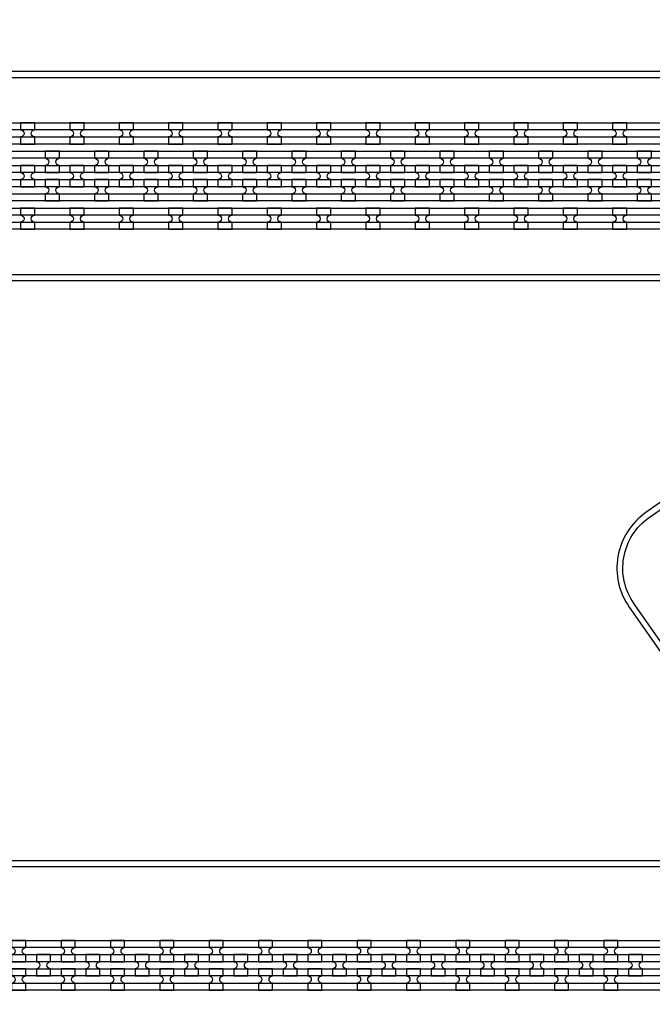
# Model space of a CAD drawing. Extents: x -63500 to 63500, y -63500 to 63500.
# Tile 145 of 256: x 10335 to 13541, y -5328 to -337. Entities that reach past the tile are written whole.
import ezdxf

# ---------------------------------------------------------------- set-up
doc = ezdxf.new("R2010")
doc.units = 13
doc.header["$MEASUREMENT"] = 0
for name, color, linetype in [('1_Metal', 2, 'Continuous'), ('2_Electrodes', 5, 'Continuous'), ('3_Outline', 4, 'Continuous')]:
    doc.layers.add(name, color=color, linetype=linetype)

msp = doc.modelspace()

# ---------------------------------------------------------------- linework, layer by layer
for radius in [50000, 47500, 45000]:
    msp.add_circle((0, 0), radius)
at = {"layer": '1_Metal'}
for points in [[(-50000, 0, 1), (50000, 0), (51000, 0, -1), (-51000, 0)], [(10411.4, -860), (10339.4, -860), (10339.4, -896, -0.414214), (10357.4, -914), (10357.4, -914, -0.414214), (10339.4, -932), (10339.4, -968), (10411.4, -968), (10411.4, -932, -0.414214), (10393.4, -914), (10393.4, -914, -0.414214), (10411.4, -896)], [(10661.4, -860), (10589.4, -860), (10589.4, -896, -0.414214), (10607.4, -914), (10607.4, -914, -0.414214), (10589.4, -932), (10589.4, -968), (10661.4, -968), (10661.4, -932, -0.414214), (10643.4, -914), (10643.4, -914, -0.414214), (10661.4, -896)], [(10911.4, -860), (10839.4, -860), (10839.4, -896, -0.414214), (10857.4, -914), (10857.4, -914, -0.414214), (10839.4, -932), (10839.4, -968), (10911.4, -968), (10911.4, -932, -0.414214), (10893.4, -914), (10893.4, -914, -0.414214), (10911.4, -896)], [(11161.4, -860), (11089.4, -860), (11089.4, -896, -0.414214), (11107.4, -914), (11107.4, -914, -0.414214), (11089.4, -932), (11089.4, -968), (11161.4, -968), (11161.4, -932, -0.414214), (11143.4, -914), (11143.4, -914, -0.414214), (11161.4, -896)], [(11411.4, -860), (11339.4, -860), (11339.4, -896, -0.414214), (11357.4, -914), (11357.4, -914, -0.414214), (11339.4, -932), (11339.4, -968), (11411.4, -968), (11411.4, -932, -0.414214), (11393.4, -914), (11393.4, -914, -0.414214), (11411.4, -896)], [(11661.4, -860), (11589.4, -860), (11589.4, -896, -0.414214), (11607.4, -914), (11607.4, -914, -0.414214), (11589.4, -932), (11589.4, -968), (11661.4, -968), (11661.4, -932, -0.414214), (11643.4, -914), (11643.4, -914, -0.414214), (11661.4, -896)], [(11911.4, -860), (11839.4, -860), (11839.4, -896, -0.414214), (11857.4, -914), (11857.4, -914, -0.414214), (11839.4, -932), (11839.4, -968), (11911.4, -968), (11911.4, -932, -0.414214), (11893.4, -914), (11893.4, -914, -0.414214), (11911.4, -896)], [(12161.4, -860), (12089.4, -860), (12089.4, -896, -0.414214), (12107.4, -914), (12107.4, -914, -0.414214), (12089.4, -932), (12089.4, -968), (12161.4, -968), (12161.4, -932, -0.414214), (12143.4, -914), (12143.4, -914, -0.414214), (12161.4, -896)], [(12411.4, -860), (12339.4, -860), (12339.4, -896, -0.414214), (12357.4, -914), (12357.4, -914, -0.414214), (12339.4, -932), (12339.4, -968), (12411.4, -968), (12411.4, -932, -0.414214), (12393.4, -914), (12393.4, -914, -0.414214), (12411.4, -896)], [(12661.4, -860), (12589.4, -860), (12589.4, -896, -0.414214), (12607.4, -914), (12607.4, -914, -0.414214), (12589.4, -932), (12589.4, -968), (12661.4, -968), (12661.4, -932, -0.414214), (12643.4, -914), (12643.4, -914, -0.414214), (12661.4, -896)], [(12911.4, -860), (12839.4, -860), (12839.4, -896, -0.414214), (12857.4, -914), (12857.4, -914, -0.414214), (12839.4, -932), (12839.4, -968), (12911.4, -968), (12911.4, -932, -0.414214), (12893.4, -914), (12893.4, -914, -0.414214), (12911.4, -896)], [(13161.4, -860), (13089.4, -860), (13089.4, -896, -0.414214), (13107.4, -914), (13107.4, -914, -0.414214), (13089.4, -932), (13089.4, -968), (13161.4, -968), (13161.4, -932, -0.414214), (13143.4, -914), (13143.4, -914, -0.414214), (13161.4, -896)], [(13411.4, -860), (13339.4, -860), (13339.4, -896, -0.414214), (13357.4, -914), (13357.4, -914, -0.414214), (13339.4, -932), (13339.4, -968), (13411.4, -968), (13411.4, -932, -0.414214), (13393.4, -914), (13393.4, -914, -0.414214), (13411.4, -896)], [(36287.8, -1040), (35885.9, -1040), (5691.4, -1040, 0.414214), (3851.4, -2880), (3851.4, -3380, 0.414214), (5691.4, -5220), (6924.3, -5220, 0.244698), (6939.1, -5212.3), (6980.4, -5241.2), (6915.9, -5333.5), (6874.9, -5304.8), (6889.3, -5284.3, 0.606815), (6874.5, -5256), (5691.3, -5256, -0.414214), (3815.3, -3380), (3815.3, -2880, -0.414214), (5691.3, -1004), (35885.9, -1004), (36287.8, -1004)], [(10464.4, -1112), (10536.4, -1112), (10536.4, -1076, -0.414214), (10518.4, -1058), (10518.4, -1058, -0.414214), (10536.4, -1040), (10536.4, -1004), (10464.4, -1004), (10464.4, -1040, -0.414214), (10482.4, -1058), (10482.4, -1058, -0.414214), (10464.4, -1076), (10464.4, -1112)], [(10714.4, -1112), (10786.4, -1112), (10786.4, -1076, -0.414214), (10768.4, -1058), (10768.4, -1058, -0.414214), (10786.4, -1040), (10786.4, -1004), (10714.4, -1004), (10714.4, -1040, -0.414214), (10732.4, -1058), (10732.4, -1058, -0.414214), (10714.4, -1076), (10714.4, -1112)], [(10964.4, -1112), (11036.4, -1112), (11036.4, -1076, -0.414214), (11018.4, -1058), (11018.4, -1058, -0.414214), (11036.4, -1040), (11036.4, -1004), (10964.4, -1004), (10964.4, -1040, -0.414214), (10982.4, -1058), (10982.4, -1058, -0.414214), (10964.4, -1076), (10964.4, -1112)], [(11214.4, -1112), (11286.4, -1112), (11286.4, -1076, -0.414214), (11268.4, -1058), (11268.4, -1058, -0.414214), (11286.4, -1040), (11286.4, -1004), (11214.4, -1004), (11214.4, -1040, -0.414214), (11232.4, -1058), (11232.4, -1058, -0.414214), (11214.4, -1076), (11214.4, -1112)], [(11464.4, -1112), (11536.4, -1112), (11536.4, -1076, -0.414214), (11518.4, -1058), (11518.4, -1058, -0.414214), (11536.4, -1040), (11536.4, -1004), (11464.4, -1004), (11464.4, -1040, -0.414214), (11482.4, -1058), (11482.4, -1058, -0.414214), (11464.4, -1076), (11464.4, -1112)], [(11714.4, -1112), (11786.4, -1112), (11786.4, -1076, -0.414214), (11768.4, -1058), (11768.4, -1058, -0.414214), (11786.4, -1040), (11786.4, -1004), (11714.4, -1004), (11714.4, -1040, -0.414214), (11732.4, -1058), (11732.4, -1058, -0.414214), (11714.4, -1076), (11714.4, -1112)], [(11964.4, -1112), (12036.4, -1112), (12036.4, -1076, -0.414214), (12018.4, -1058), (12018.4, -1058, -0.414214), (12036.4, -1040), (12036.4, -1004), (11964.4, -1004), (11964.4, -1040, -0.414214), (11982.4, -1058), (11982.4, -1058, -0.414214), (11964.4, -1076), (11964.4, -1112)], [(12214.4, -1112), (12286.4, -1112), (12286.4, -1076, -0.414214), (12268.4, -1058), (12268.4, -1058, -0.414214), (12286.4, -1040), (12286.4, -1004), (12214.4, -1004), (12214.4, -1040, -0.414214), (12232.4, -1058), (12232.4, -1058, -0.414214), (12214.4, -1076), (12214.4, -1112)], [(12464.4, -1112), (12536.4, -1112), (12536.4, -1076, -0.414214), (12518.4, -1058), (12518.4, -1058, -0.414214), (12536.4, -1040), (12536.4, -1004), (12464.4, -1004), (12464.4, -1040, -0.414214), (12482.4, -1058), (12482.4, -1058, -0.414214), (12464.4, -1076), (12464.4, -1112)], [(12714.4, -1112), (12786.4, -1112), (12786.4, -1076, -0.414214), (12768.4, -1058), (12768.4, -1058, -0.414214), (12786.4, -1040), (12786.4, -1004), (12714.4, -1004), (12714.4, -1040, -0.414214), (12732.4, -1058), (12732.4, -1058, -0.414214), (12714.4, -1076), (12714.4, -1112)], [(12964.4, -1112), (13036.4, -1112), (13036.4, -1076, -0.414214), (13018.4, -1058), (13018.4, -1058, -0.414214), (13036.4, -1040), (13036.4, -1004), (12964.4, -1004), (12964.4, -1040, -0.414214), (12982.4, -1058), (12982.4, -1058, -0.414214), (12964.4, -1076), (12964.4, -1112)], [(13214.4, -1112), (13286.4, -1112), (13286.4, -1076, -0.414214), (13268.4, -1058), (13268.4, -1058, -0.414214), (13286.4, -1040), (13286.4, -1004), (13214.4, -1004), (13214.4, -1040, -0.414214), (13232.4, -1058), (13232.4, -1058, -0.414214), (13214.4, -1076), (13214.4, -1112)], [(13464.4, -1112), (13536.4, -1112), (13536.4, -1076, -0.414214), (13518.4, -1058), (13518.4, -1058, -0.414214), (13536.4, -1040), (13536.4, -1004), (13464.4, -1004), (13464.4, -1040, -0.414214), (13482.4, -1058), (13482.4, -1058, -0.414214), (13464.4, -1076), (13464.4, -1112)], [(36287.8, -1112), (35885.9, -1112), (5691.4, -1112, 0.414214), (3923.4, -2880), (3923.4, -3380, 0.414214), (5691.4, -5148), (6975.5, -5148, 0.244698), (6990.2, -5140.3), (7031.1, -5168.9), (6980.4, -5241.2), (6939.1, -5212.3, 0.606815), (6924.3, -5184), (5691.4, -5184, -0.414214), (3887.4, -3380), (3887.4, -2880, -0.414214), (5691.4, -1076), (35885.9, -1076), (36287.8, -1076)], [(10339.4, -1184), (10411.4, -1184), (10411.4, -1148, -0.414214), (10393.4, -1130), (10393.4, -1130, -0.414214), (10411.4, -1112), (10411.4, -1076), (10339.4, -1076), (10339.4, -1112, -0.414214), (10357.4, -1130), (10357.4, -1130, -0.414214), (10339.4, -1148), (10339.4, -1184)], [(10589.4, -1184), (10661.4, -1184), (10661.4, -1148, -0.414214), (10643.4, -1130), (10643.4, -1130, -0.414214), (10661.4, -1112), (10661.4, -1076), (10589.4, -1076), (10589.4, -1112, -0.414214), (10607.4, -1130), (10607.4, -1130, -0.414214), (10589.4, -1148), (10589.4, -1184)], [(10839.4, -1184), (10911.4, -1184), (10911.4, -1148, -0.414214), (10893.4, -1130), (10893.4, -1130, -0.414214), (10911.4, -1112), (10911.4, -1076), (10839.4, -1076), (10839.4, -1112, -0.414214), (10857.4, -1130), (10857.4, -1130, -0.414214), (10839.4, -1148), (10839.4, -1184)], [(11089.4, -1184), (11161.4, -1184), (11161.4, -1148, -0.414214), (11143.4, -1130), (11143.4, -1130, -0.414214), (11161.4, -1112), (11161.4, -1076), (11089.4, -1076), (11089.4, -1112, -0.414214), (11107.4, -1130), (11107.4, -1130, -0.414214), (11089.4, -1148), (11089.4, -1184)], [(11339.4, -1184), (11411.4, -1184), (11411.4, -1148, -0.414214), (11393.4, -1130), (11393.4, -1130, -0.414214), (11411.4, -1112), (11411.4, -1076), (11339.4, -1076), (11339.4, -1112, -0.414214), (11357.4, -1130), (11357.4, -1130, -0.414214), (11339.4, -1148), (11339.4, -1184)], [(11589.4, -1184), (11661.4, -1184), (11661.4, -1148, -0.414214), (11643.4, -1130), (11643.4, -1130, -0.414214), (11661.4, -1112), (11661.4, -1076), (11589.4, -1076), (11589.4, -1112, -0.414214), (11607.4, -1130), (11607.4, -1130, -0.414214), (11589.4, -1148), (11589.4, -1184)], [(11839.4, -1184), (11911.4, -1184), (11911.4, -1148, -0.414214), (11893.4, -1130), (11893.4, -1130, -0.414214), (11911.4, -1112), (11911.4, -1076), (11839.4, -1076), (11839.4, -1112, -0.414214), (11857.4, -1130), (11857.4, -1130, -0.414214), (11839.4, -1148), (11839.4, -1184)], [(12089.4, -1184), (12161.4, -1184), (12161.4, -1148, -0.414214), (12143.4, -1130), (12143.4, -1130, -0.414214), (12161.4, -1112), (12161.4, -1076), (12089.4, -1076), (12089.4, -1112, -0.414214), (12107.4, -1130), (12107.4, -1130, -0.414214), (12089.4, -1148), (12089.4, -1184)], [(12339.4, -1184), (12411.4, -1184), (12411.4, -1148, -0.414214), (12393.4, -1130), (12393.4, -1130, -0.414214), (12411.4, -1112), (12411.4, -1076), (12339.4, -1076), (12339.4, -1112, -0.414214), (12357.4, -1130), (12357.4, -1130, -0.414214), (12339.4, -1148), (12339.4, -1184)], [(12589.4, -1184), (12661.4, -1184), (12661.4, -1148, -0.414214), (12643.4, -1130), (12643.4, -1130, -0.414214), (12661.4, -1112), (12661.4, -1076), (12589.4, -1076), (12589.4, -1112, -0.414214), (12607.4, -1130), (12607.4, -1130, -0.414214), (12589.4, -1148), (12589.4, -1184)], [(12839.4, -1184), (12911.4, -1184), (12911.4, -1148, -0.414214), (12893.4, -1130), (12893.4, -1130, -0.414214), (12911.4, -1112), (12911.4, -1076), (12839.4, -1076), (12839.4, -1112, -0.414214), (12857.4, -1130), (12857.4, -1130, -0.414214), (12839.4, -1148), (12839.4, -1184)], [(13089.4, -1184), (13161.4, -1184), (13161.4, -1148, -0.414214), (13143.4, -1130), (13143.4, -1130, -0.414214), (13161.4, -1112), (13161.4, -1076), (13089.4, -1076), (13089.4, -1112, -0.414214), (13107.4, -1130), (13107.4, -1130, -0.414214), (13089.4, -1148), (13089.4, -1184)], [(13339.4, -1184), (13411.4, -1184), (13411.4, -1148, -0.414214), (13393.4, -1130), (13393.4, -1130, -0.414214), (13411.4, -1112), (13411.4, -1076), (13339.4, -1076), (13339.4, -1112, -0.414214), (13357.4, -1130), (13357.4, -1130, -0.414214), (13339.4, -1148), (13339.4, -1184)], [(36287.8, -1184), (35885.9, -1184), (5691.4, -1184, 0.414214), (3995.4, -2880), (3995.4, -3380, 0.414214), (5691.4, -5076), (7025.7, -5076, 0.244698), (7040.5, -5068.3), (7081.4, -5097), (7031.1, -5168.9), (6990.2, -5140.3, 0.606815), (6975.5, -5112), (5691.4, -5112, -0.414214), (3959.4, -3380), (3959.4, -2880, -0.414214), (5691.4, -1148), (35885.9, -1148), (36287.8, -1148)], [(10464.4, -1148), (10464.4, -1184, -0.414214), (10482.4, -1202), (10482.4, -1202, -0.414214), (10464.4, -1220), (10464.4, -1256), (10536.4, -1256), (10536.4, -1220, -0.414214), (10518.4, -1202), (10518.4, -1202, -0.414214), (10536.4, -1184), (10536.4, -1148)], [(10714.4, -1148), (10714.4, -1184, -0.414214), (10732.4, -1202), (10732.4, -1202, -0.414214), (10714.4, -1220), (10714.4, -1256), (10786.4, -1256), (10786.4, -1220, -0.414214), (10768.4, -1202), (10768.4, -1202, -0.414214), (10786.4, -1184), (10786.4, -1148)], [(10964.4, -1148), (10964.4, -1184, -0.414214), (10982.4, -1202), (10982.4, -1202, -0.414214), (10964.4, -1220), (10964.4, -1256), (11036.4, -1256), (11036.4, -1220, -0.414214), (11018.4, -1202), (11018.4, -1202, -0.414214), (11036.4, -1184), (11036.4, -1148)], [(11214.4, -1148), (11214.4, -1184, -0.414214), (11232.4, -1202), (11232.4, -1202, -0.414214), (11214.4, -1220), (11214.4, -1256), (11286.4, -1256), (11286.4, -1220, -0.414214), (11268.4, -1202), (11268.4, -1202, -0.414214), (11286.4, -1184), (11286.4, -1148)], [(11464.4, -1148), (11464.4, -1184, -0.414214), (11482.4, -1202), (11482.4, -1202, -0.414214), (11464.4, -1220), (11464.4, -1256), (11536.4, -1256), (11536.4, -1220, -0.414214), (11518.4, -1202), (11518.4, -1202, -0.414214), (11536.4, -1184), (11536.4, -1148)], [(11714.4, -1148), (11714.4, -1184, -0.414214), (11732.4, -1202), (11732.4, -1202, -0.414214), (11714.4, -1220), (11714.4, -1256), (11786.4, -1256), (11786.4, -1220, -0.414214), (11768.4, -1202), (11768.4, -1202, -0.414214), (11786.4, -1184), (11786.4, -1148)], [(11964.4, -1148), (11964.4, -1184, -0.414214), (11982.4, -1202), (11982.4, -1202, -0.414214), (11964.4, -1220), (11964.4, -1256), (12036.4, -1256), (12036.4, -1220, -0.414214), (12018.4, -1202), (12018.4, -1202, -0.414214), (12036.4, -1184), (12036.4, -1148)], [(12214.4, -1148), (12214.4, -1184, -0.414214), (12232.4, -1202), (12232.4, -1202, -0.414214), (12214.4, -1220), (12214.4, -1256), (12286.4, -1256), (12286.4, -1220, -0.414214), (12268.4, -1202), (12268.4, -1202, -0.414214), (12286.4, -1184), (12286.4, -1148)], [(12464.4, -1148), (12464.4, -1184, -0.414214), (12482.4, -1202), (12482.4, -1202, -0.414214), (12464.4, -1220), (12464.4, -1256), (12536.4, -1256), (12536.4, -1220, -0.414214), (12518.4, -1202), (12518.4, -1202, -0.414214), (12536.4, -1184), (12536.4, -1148)], [(12714.4, -1148), (12714.4, -1184, -0.414214), (12732.4, -1202), (12732.4, -1202, -0.414214), (12714.4, -1220), (12714.4, -1256), (12786.4, -1256), (12786.4, -1220, -0.414214), (12768.4, -1202), (12768.4, -1202, -0.414214), (12786.4, -1184), (12786.4, -1148)], [(12964.4, -1148), (12964.4, -1184, -0.414214), (12982.4, -1202), (12982.4, -1202, -0.414214), (12964.4, -1220), (12964.4, -1256), (13036.4, -1256), (13036.4, -1220, -0.414214), (13018.4, -1202), (13018.4, -1202, -0.414214), (13036.4, -1184), (13036.4, -1148)], [(13214.4, -1148), (13214.4, -1184, -0.414214), (13232.4, -1202), (13232.4, -1202, -0.414214), (13214.4, -1220), (13214.4, -1256), (13286.4, -1256), (13286.4, -1220, -0.414214), (13268.4, -1202), (13268.4, -1202, -0.414214), (13286.4, -1184), (13286.4, -1148)], [(13464.4, -1148), (13464.4, -1184, -0.414214), (13482.4, -1202), (13482.4, -1202, -0.414214), (13464.4, -1220), (13464.4, -1256), (13536.4, -1256), (13536.4, -1220, -0.414214), (13518.4, -1202), (13518.4, -1202, -0.414214), (13536.4, -1184), (13536.4, -1148)], [(36287.8, -1256), (35885.9, -1256), (35885.9, -1256), (5691.3, -1256, 0.414214), (4067.3, -2880), (4067.3, -3380, 0.414214), (5691.3, -5004), (7076.2, -5004, 0.244698), (7090.9, -4996.3), (7105.3, -4975.8), (7146.2, -5004.5), (7081.4, -5097), (7040.5, -5068.3, 0.606815), (7025.7, -5040), (5691.4, -5040, -0.414214), (4031.4, -3380), (4031.4, -2880, -0.414214), (5691.4, -1220), (35885.9, -1220), (36287.8, -1220)], [(10411.3, -1292), (10339.3, -1292), (10339.3, -1328, -0.414214), (10357.3, -1346), (10357.3, -1346, -0.414214), (10339.3, -1364), (10339.3, -1400), (10411.3, -1400), (10411.3, -1364, -0.414214), (10393.3, -1346), (10393.3, -1346, -0.414214), (10411.3, -1328)], [(10661.3, -1292), (10589.3, -1292), (10589.3, -1328, -0.414214), (10607.3, -1346), (10607.3, -1346, -0.414214), (10589.3, -1364), (10589.3, -1400), (10661.3, -1400), (10661.3, -1364, -0.414214), (10643.3, -1346), (10643.3, -1346, -0.414214), (10661.3, -1328)], [(10911.3, -1292), (10839.3, -1292), (10839.3, -1328, -0.414214), (10857.3, -1346), (10857.3, -1346, -0.414214), (10839.3, -1364), (10839.3, -1400), (10911.3, -1400), (10911.3, -1364, -0.414214), (10893.3, -1346), (10893.3, -1346, -0.414214), (10911.3, -1328)], [(11161.3, -1292), (11089.3, -1292), (11089.3, -1328, -0.414214), (11107.3, -1346), (11107.3, -1346, -0.414214), (11089.3, -1364), (11089.3, -1400), (11161.3, -1400), (11161.3, -1364, -0.414214), (11143.3, -1346), (11143.3, -1346, -0.414214), (11161.3, -1328)], [(11411.3, -1292), (11339.3, -1292), (11339.3, -1328, -0.414214), (11357.3, -1346), (11357.3, -1346, -0.414214), (11339.3, -1364), (11339.3, -1400), (11411.3, -1400), (11411.3, -1364, -0.414214), (11393.3, -1346), (11393.3, -1346, -0.414214), (11411.3, -1328)], [(11661.3, -1292), (11589.3, -1292), (11589.3, -1328, -0.414214), (11607.3, -1346), (11607.3, -1346, -0.414214), (11589.3, -1364), (11589.3, -1400), (11661.3, -1400), (11661.3, -1364, -0.414214), (11643.3, -1346), (11643.3, -1346, -0.414214), (11661.3, -1328)], [(11911.3, -1292), (11839.3, -1292), (11839.3, -1328, -0.414214), (11857.3, -1346), (11857.3, -1346, -0.414214), (11839.3, -1364), (11839.3, -1400), (11911.3, -1400), (11911.3, -1364, -0.414214), (11893.3, -1346), (11893.3, -1346, -0.414214), (11911.3, -1328)], [(12161.3, -1292), (12089.3, -1292), (12089.3, -1328, -0.414214), (12107.3, -1346), (12107.3, -1346, -0.414214), (12089.3, -1364), (12089.3, -1400), (12161.3, -1400), (12161.3, -1364, -0.414214), (12143.3, -1346), (12143.3, -1346, -0.414214), (12161.3, -1328)], [(12411.3, -1292), (12339.3, -1292), (12339.3, -1328, -0.414214), (12357.3, -1346), (12357.3, -1346, -0.414214), (12339.3, -1364), (12339.3, -1400), (12411.3, -1400), (12411.3, -1364, -0.414214), (12393.3, -1346), (12393.3, -1346, -0.414214), (12411.3, -1328)], [(12661.3, -1292), (12589.3, -1292), (12589.3, -1328, -0.414214), (12607.3, -1346), (12607.3, -1346, -0.414214), (12589.3, -1364), (12589.3, -1400), (12661.3, -1400), (12661.3, -1364, -0.414214), (12643.3, -1346), (12643.3, -1346, -0.414214), (12661.3, -1328)], [(12911.3, -1292), (12839.3, -1292), (12839.3, -1328, -0.414214), (12857.3, -1346), (12857.3, -1346, -0.414214), (12839.3, -1364), (12839.3, -1400), (12911.3, -1400), (12911.3, -1364, -0.414214), (12893.3, -1346), (12893.3, -1346, -0.414214), (12911.3, -1328)], [(13161.3, -1292), (13089.3, -1292), (13089.3, -1328, -0.414214), (13107.3, -1346), (13107.3, -1346, -0.414214), (13089.3, -1364), (13089.3, -1400), (13161.3, -1400), (13161.3, -1364, -0.414214), (13143.3, -1346), (13143.3, -1346, -0.414214), (13161.3, -1328)], [(13411.3, -1292), (13339.3, -1292), (13339.3, -1328, -0.414214), (13357.3, -1346), (13357.3, -1346, -0.414214), (13339.3, -1364), (13339.3, -1400), (13411.3, -1400), (13411.3, -1364, -0.414214), (13393.3, -1346), (13393.3, -1346, -0.414214), (13411.3, -1328)], [(10294.7, -5112), (10366.7, -5112), (10366.7, -5076, -0.414214), (10348.7, -5058), (10348.7, -5058, -0.414214), (10366.7, -5040), (10366.7, -5004), (10294.7, -5004), (10294.7, -5040, -0.414214), (10312.7, -5058), (10312.7, -5058, -0.414214), (10294.7, -5076), (10294.7, -5112)], [(10544.7, -5112), (10616.7, -5112), (10616.7, -5076, -0.414214), (10598.7, -5058), (10598.7, -5058, -0.414214), (10616.7, -5040), (10616.7, -5004), (10544.7, -5004), (10544.7, -5040, -0.414214), (10562.7, -5058), (10562.7, -5058, -0.414214), (10544.7, -5076), (10544.7, -5112)], [(10794.7, -5112), (10866.7, -5112), (10866.7, -5076, -0.414214), (10848.7, -5058), (10848.7, -5058, -0.414214), (10866.7, -5040), (10866.7, -5004), (10794.7, -5004), (10794.7, -5040, -0.414214), (10812.7, -5058), (10812.7, -5058, -0.414214), (10794.7, -5076), (10794.7, -5112)], [(11044.7, -5112), (11116.7, -5112), (11116.7, -5076, -0.414214), (11098.7, -5058), (11098.7, -5058, -0.414214), (11116.7, -5040), (11116.7, -5004), (11044.7, -5004), (11044.7, -5040, -0.414214), (11062.7, -5058), (11062.7, -5058, -0.414214), (11044.7, -5076), (11044.7, -5112)], [(11294.7, -5112), (11366.7, -5112), (11366.7, -5076, -0.414214), (11348.7, -5058), (11348.7, -5058, -0.414214), (11366.7, -5040), (11366.7, -5004), (11294.7, -5004), (11294.7, -5040, -0.414214), (11312.7, -5058), (11312.7, -5058, -0.414214), (11294.7, -5076), (11294.7, -5112)], [(11544.7, -5112), (11616.7, -5112), (11616.7, -5076, -0.414214), (11598.7, -5058), (11598.7, -5058, -0.414214), (11616.7, -5040), (11616.7, -5004), (11544.7, -5004), (11544.7, -5040, -0.414214), (11562.7, -5058), (11562.7, -5058, -0.414214), (11544.7, -5076), (11544.7, -5112)], [(11794.7, -5112), (11866.7, -5112), (11866.7, -5076, -0.414214), (11848.7, -5058), (11848.7, -5058, -0.414214), (11866.7, -5040), (11866.7, -5004), (11794.7, -5004), (11794.7, -5040, -0.414214), (11812.7, -5058), (11812.7, -5058, -0.414214), (11794.7, -5076), (11794.7, -5112)], [(12044.7, -5112), (12116.7, -5112), (12116.7, -5076, -0.414214), (12098.7, -5058), (12098.7, -5058, -0.414214), (12116.7, -5040), (12116.7, -5004), (12044.7, -5004), (12044.7, -5040, -0.414214), (12062.7, -5058), (12062.7, -5058, -0.414214), (12044.7, -5076), (12044.7, -5112)], [(12294.7, -5112), (12366.7, -5112), (12366.7, -5076, -0.414214), (12348.7, -5058), (12348.7, -5058, -0.414214), (12366.7, -5040), (12366.7, -5004), (12294.7, -5004), (12294.7, -5040, -0.414214), (12312.7, -5058), (12312.7, -5058, -0.414214), (12294.7, -5076), (12294.7, -5112)], [(12544.7, -5112), (12616.7, -5112), (12616.7, -5076, -0.414214), (12598.7, -5058), (12598.7, -5058, -0.414214), (12616.7, -5040), (12616.7, -5004), (12544.7, -5004), (12544.7, -5040, -0.414214), (12562.7, -5058), (12562.7, -5058, -0.414214), (12544.7, -5076), (12544.7, -5112)], [(12794.7, -5112), (12866.7, -5112), (12866.7, -5076, -0.414214), (12848.7, -5058), (12848.7, -5058, -0.414214), (12866.7, -5040), (12866.7, -5004), (12794.7, -5004), (12794.7, -5040, -0.414214), (12812.7, -5058), (12812.7, -5058, -0.414214), (12794.7, -5076), (12794.7, -5112)], [(13044.7, -5112), (13116.7, -5112), (13116.7, -5076, -0.414214), (13098.7, -5058), (13098.7, -5058, -0.414214), (13116.7, -5040), (13116.7, -5004), (13044.7, -5004), (13044.7, -5040, -0.414214), (13062.7, -5058), (13062.7, -5058, -0.414214), (13044.7, -5076), (13044.7, -5112)], [(13294.7, -5112), (13366.7, -5112), (13366.7, -5076, -0.414214), (13348.7, -5058), (13348.7, -5058, -0.414214), (13366.7, -5040), (13366.7, -5004), (13294.7, -5004), (13294.7, -5040, -0.414214), (13312.7, -5058), (13312.7, -5058, -0.414214), (13294.7, -5076), (13294.7, -5112)], [(10419.7, -5184), (10491.7, -5184), (10491.7, -5148, -0.414214), (10473.7, -5130), (10473.7, -5130, -0.414214), (10491.7, -5112), (10491.7, -5076), (10419.7, -5076), (10419.7, -5112, -0.414214), (10437.7, -5130), (10437.7, -5130, -0.414214), (10419.7, -5148), (10419.7, -5184)], [(10669.7, -5184), (10741.7, -5184), (10741.7, -5148, -0.414214), (10723.7, -5130), (10723.7, -5130, -0.414214), (10741.7, -5112), (10741.7, -5076), (10669.7, -5076), (10669.7, -5112, -0.414214), (10687.7, -5130), (10687.7, -5130, -0.414214), (10669.7, -5148), (10669.7, -5184)], [(10919.7, -5184), (10991.7, -5184), (10991.7, -5148, -0.414214), (10973.7, -5130), (10973.7, -5130, -0.414214), (10991.7, -5112), (10991.7, -5076), (10919.7, -5076), (10919.7, -5112, -0.414214), (10937.7, -5130), (10937.7, -5130, -0.414214), (10919.7, -5148), (10919.7, -5184)], [(11169.7, -5184), (11241.7, -5184), (11241.7, -5148, -0.414214), (11223.7, -5130), (11223.7, -5130, -0.414214), (11241.7, -5112), (11241.7, -5076), (11169.7, -5076), (11169.7, -5112, -0.414214), (11187.7, -5130), (11187.7, -5130, -0.414214), (11169.7, -5148), (11169.7, -5184)], [(11419.7, -5184), (11491.7, -5184), (11491.7, -5148, -0.414214), (11473.7, -5130), (11473.7, -5130, -0.414214), (11491.7, -5112), (11491.7, -5076), (11419.7, -5076), (11419.7, -5112, -0.414214), (11437.7, -5130), (11437.7, -5130, -0.414214), (11419.7, -5148), (11419.7, -5184)], [(11669.7, -5184), (11741.7, -5184), (11741.7, -5148, -0.414214), (11723.7, -5130), (11723.7, -5130, -0.414214), (11741.7, -5112), (11741.7, -5076), (11669.7, -5076), (11669.7, -5112, -0.414214), (11687.7, -5130), (11687.7, -5130, -0.414214), (11669.7, -5148), (11669.7, -5184)], [(11919.7, -5184), (11991.7, -5184), (11991.7, -5148, -0.414214), (11973.7, -5130), (11973.7, -5130, -0.414214), (11991.7, -5112), (11991.7, -5076), (11919.7, -5076), (11919.7, -5112, -0.414214), (11937.7, -5130), (11937.7, -5130, -0.414214), (11919.7, -5148), (11919.7, -5184)], [(12169.7, -5184), (12241.7, -5184), (12241.7, -5148, -0.414214), (12223.7, -5130), (12223.7, -5130, -0.414214), (12241.7, -5112), (12241.7, -5076), (12169.7, -5076), (12169.7, -5112, -0.414214), (12187.7, -5130), (12187.7, -5130, -0.414214), (12169.7, -5148), (12169.7, -5184)], [(12419.7, -5184), (12491.7, -5184), (12491.7, -5148, -0.414214), (12473.7, -5130), (12473.7, -5130, -0.414214), (12491.7, -5112), (12491.7, -5076), (12419.7, -5076), (12419.7, -5112, -0.414214), (12437.7, -5130), (12437.7, -5130, -0.414214), (12419.7, -5148), (12419.7, -5184)], [(12669.7, -5184), (12741.7, -5184), (12741.7, -5148, -0.414214), (12723.7, -5130), (12723.7, -5130, -0.414214), (12741.7, -5112), (12741.7, -5076), (12669.7, -5076), (12669.7, -5112, -0.414214), (12687.7, -5130), (12687.7, -5130, -0.414214), (12669.7, -5148), (12669.7, -5184)], [(12919.7, -5184), (12991.7, -5184), (12991.7, -5148, -0.414214), (12973.7, -5130), (12973.7, -5130, -0.414214), (12991.7, -5112), (12991.7, -5076), (12919.7, -5076), (12919.7, -5112, -0.414214), (12937.7, -5130), (12937.7, -5130, -0.414214), (12919.7, -5148), (12919.7, -5184)], [(13169.7, -5184), (13241.7, -5184), (13241.7, -5148, -0.414214), (13223.7, -5130), (13223.7, -5130, -0.414214), (13241.7, -5112), (13241.7, -5076), (13169.7, -5076), (13169.7, -5112, -0.414214), (13187.7, -5130), (13187.7, -5130, -0.414214), (13169.7, -5148), (13169.7, -5184)], [(13419.7, -5184), (13491.7, -5184), (13491.7, -5148, -0.414214), (13473.7, -5130), (13473.7, -5130, -0.414214), (13491.7, -5112), (13491.7, -5076), (13419.7, -5076), (13419.7, -5112, -0.414214), (13437.7, -5130), (13437.7, -5130, -0.414214), (13419.7, -5148), (13419.7, -5184)], [(10294.7, -5148), (10294.7, -5184, -0.414214), (10312.7, -5202), (10312.7, -5202, -0.414214), (10294.7, -5220), (10294.7, -5256), (10366.7, -5256), (10366.7, -5220, -0.414214), (10348.7, -5202), (10348.7, -5202, -0.414214), (10366.7, -5184), (10366.7, -5148)], [(10544.7, -5148), (10544.7, -5184, -0.414214), (10562.7, -5202), (10562.7, -5202, -0.414214), (10544.7, -5220), (10544.7, -5256), (10616.7, -5256), (10616.7, -5220, -0.414214), (10598.7, -5202), (10598.7, -5202, -0.414214), (10616.7, -5184), (10616.7, -5148)], [(10794.7, -5148), (10794.7, -5184, -0.414214), (10812.7, -5202), (10812.7, -5202, -0.414214), (10794.7, -5220), (10794.7, -5256), (10866.7, -5256), (10866.7, -5220, -0.414214), (10848.7, -5202), (10848.7, -5202, -0.414214), (10866.7, -5184), (10866.7, -5148)], [(11044.7, -5148), (11044.7, -5184, -0.414214), (11062.7, -5202), (11062.7, -5202, -0.414214), (11044.7, -5220), (11044.7, -5256), (11116.7, -5256), (11116.7, -5220, -0.414214), (11098.7, -5202), (11098.7, -5202, -0.414214), (11116.7, -5184), (11116.7, -5148)], [(11294.7, -5148), (11294.7, -5184, -0.414214), (11312.7, -5202), (11312.7, -5202, -0.414214), (11294.7, -5220), (11294.7, -5256), (11366.7, -5256), (11366.7, -5220, -0.414214), (11348.7, -5202), (11348.7, -5202, -0.414214), (11366.7, -5184), (11366.7, -5148)], [(11544.7, -5148), (11544.7, -5184, -0.414214), (11562.7, -5202), (11562.7, -5202, -0.414214), (11544.7, -5220), (11544.7, -5256), (11616.7, -5256), (11616.7, -5220, -0.414214), (11598.7, -5202), (11598.7, -5202, -0.414214), (11616.7, -5184), (11616.7, -5148)], [(11794.7, -5148), (11794.7, -5184, -0.414214), (11812.7, -5202), (11812.7, -5202, -0.414214), (11794.7, -5220), (11794.7, -5256), (11866.7, -5256), (11866.7, -5220, -0.414214), (11848.7, -5202), (11848.7, -5202, -0.414214), (11866.7, -5184), (11866.7, -5148)], [(12044.7, -5148), (12044.7, -5184, -0.414214), (12062.7, -5202), (12062.7, -5202, -0.414214), (12044.7, -5220), (12044.7, -5256), (12116.7, -5256), (12116.7, -5220, -0.414214), (12098.7, -5202), (12098.7, -5202, -0.414214), (12116.7, -5184), (12116.7, -5148)], [(12294.7, -5148), (12294.7, -5184, -0.414214), (12312.7, -5202), (12312.7, -5202, -0.414214), (12294.7, -5220), (12294.7, -5256), (12366.7, -5256), (12366.7, -5220, -0.414214), (12348.7, -5202), (12348.7, -5202, -0.414214), (12366.7, -5184), (12366.7, -5148)], [(12544.7, -5148), (12544.7, -5184, -0.414214), (12562.7, -5202), (12562.7, -5202, -0.414214), (12544.7, -5220), (12544.7, -5256), (12616.7, -5256), (12616.7, -5220, -0.414214), (12598.7, -5202), (12598.7, -5202, -0.414214), (12616.7, -5184), (12616.7, -5148)], [(12794.7, -5148), (12794.7, -5184, -0.414214), (12812.7, -5202), (12812.7, -5202, -0.414214), (12794.7, -5220), (12794.7, -5256), (12866.7, -5256), (12866.7, -5220, -0.414214), (12848.7, -5202), (12848.7, -5202, -0.414214), (12866.7, -5184), (12866.7, -5148)], [(13044.7, -5148), (13044.7, -5184, -0.414214), (13062.7, -5202), (13062.7, -5202, -0.414214), (13044.7, -5220), (13044.7, -5256), (13116.7, -5256), (13116.7, -5220, -0.414214), (13098.7, -5202), (13098.7, -5202, -0.414214), (13116.7, -5184), (13116.7, -5148)], [(13294.7, -5148), (13294.7, -5184, -0.414214), (13312.7, -5202), (13312.7, -5202, -0.414214), (13294.7, -5220), (13294.7, -5256), (13366.7, -5256), (13366.7, -5220, -0.414214), (13348.7, -5202), (13348.7, -5202, -0.414214), (13366.7, -5184), (13366.7, -5148)]]:
    msp.add_lwpolyline(points, format="xyb", close=True, dxfattribs=at)
for points in [[(5691.3, -860), (35885.9, -860)], [(5691.4, -932), (35885.9, -932)], [(5691.3, -1292), (35885.9, -1292)], [(5691.4, -1364), (35885.9, -1364.1)]]:
    msp.add_lwpolyline(points, dxfattribs=at)
for points in [[(35885.9, -896), (5691.4, -896, 0.414214)], [(35885.9, -968), (5691.3, -968, 0.414214)], [(35885.9, -1328), (5691.4, -1328, 0.414214)], [(35885.9, -1400), (5691.3, -1400, 0.414214)], [(8794.7, -5004), (14845.2, -5004, 0.606815), (14859.9, -4975.6), (14845.6, -4955.2), (14886.5, -4926.5), (14951.1, -5018.7), (14909.8, -5047.6, 0.244698), (14895, -5040), (8794.7, -5040, -0.606815)], [(8794.7, -5076), (14895, -5076, 0.606815), (14909.8, -5047.6), (14951.1, -5018.7), (15001.7, -5091), (14960.9, -5119.6, 0.244698), (14946.1, -5112), (8794.7, -5112)], [(8794.7, -5148), (14946.1, -5148, 0.606815), (14960.9, -5119.6), (15001.7, -5091), (15052.1, -5162.9), (15011.1, -5191.6, 0.244698), (14996.4, -5184), (8544.7, -5184)], [(8544.7, -5220), (14996.4, -5220, 0.606815), (15011.1, -5191.6), (15052.1, -5162.9), (15116.9, -5255.4), (15075.9, -5284.1), (15061.6, -5263.6, 0.244698), (15046.8, -5256), (8408.2, -5256, 0.244698)]]:
    msp.add_lwpolyline(points, format="xyb", dxfattribs=at)
at = {"layer": '2_Electrodes'}
for points in [[(47500, 0, -1), (-47500, 0), (-51000, 0, 1), (51000, 0)], [(3411.3, -2880), (3411.3, -3380, 0.156977), (3839.4, -4710, -0.610914), (3741.9, -4900), (3741.9, -4930, 0.610914), (3863.8, -4692.5, -0.156977), (3441.3, -3380), (3441.3, -2880, -0.414214), (5691.3, -630), (35287.8, -630), (35287.8, -600), (5691.3, -600, 0.414214)]]:
    msp.add_lwpolyline(points, format="xyb", close=True, dxfattribs=at)
for points in [[(35287.8, -1630), (5691.3, -1630, 0.414214)], [(9405.7, -4630), (13804.8, -4630, 0.606815), (14050.5, -4157.9), (13448, -3297.5, -0.414214), (13525.1, -2860.2), (14164.1, -2412.8, -0.414214), (14601.4, -2489.9), (16265.2, -4866, 0.244698), (16388, -4930), (16388, -4900, -0.244698), (16289.7, -4848.8), (14626, -2472.7, 0.414214), (14146.9, -2388.2), (13507.9, -2835.6, 0.414214), (13423.5, -3314.7), (14025.9, -4175.1, -0.606815), (13804.8, -4600), (9405.7, -4600, -0.606815)]]:
    msp.add_lwpolyline(points, format="xyb", dxfattribs=at)
msp.add_lwpolyline([(5691.3, -1660), (35287.8, -1660)], dxfattribs=at)
at = {"layer": '3_Outline'}
for points in [[(47500, 0, -1), (-47500, 0), (-51000, 0, 1), (51000, 0)], [(3411.3, -2880), (3411.3, -3380, 0.156977), (3839.4, -4710, -0.610914), (3741.9, -4900), (3741.9, -4930, 0.610914), (3863.8, -4692.5, -0.156977), (3441.3, -3380), (3441.3, -2880, -0.414214), (5691.3, -630), (35287.8, -630), (35287.8, -600), (5691.3, -600, 0.414214)]]:
    msp.add_lwpolyline(points, format="xyb", close=True, dxfattribs=at)
for points in [[(35287.8, -1630), (5691.3, -1630, 0.414214)], [(9405.7, -4630), (13804.8, -4630, 0.606815), (14050.5, -4157.9), (13448, -3297.5, -0.414214), (13525.1, -2860.2), (14164.1, -2412.8, -0.414214), (14601.4, -2489.9), (16265.2, -4866, 0.244698), (16388, -4930), (16388, -4900, -0.244698), (16289.7, -4848.8), (14626, -2472.7, 0.414214), (14146.9, -2388.2), (13507.9, -2835.6, 0.414214), (13423.5, -3314.7), (14025.9, -4175.1, -0.606815), (13804.8, -4600), (9405.7, -4600, -0.606815)]]:
    msp.add_lwpolyline(points, format="xyb", dxfattribs=at)
msp.add_lwpolyline([(5691.3, -1660), (35287.8, -1660)], dxfattribs=at)

doc.saveas('drawing.dxf')
